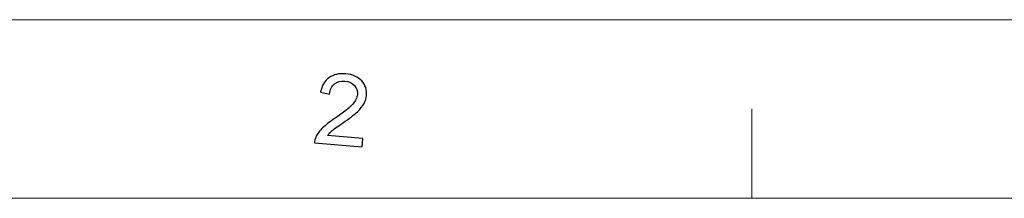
# Model space of a CAD drawing. Header units: millimetres. Extents: x -594 to 595, y -419 to 422.
# Tile 123 of 124: x 303 to 450, y 395 to 422. Entities that reach past the tile are written whole.
import ezdxf

# ---------------------------------------------------------------- set-up
doc = ezdxf.new("R2010")
doc.units = ezdxf.units.MM
doc.header["$MEASUREMENT"] = 0
doc.layers.add('layer 1', color=7, linetype='Continuous')

msp = doc.modelspace()

# ---------------------------------------------------------------- linework, layer by layer
at = {"layer": 'layer 1', "color": 1, "lineweight": 5}
for points in [[(-593.8483, 421.7542), (-593.8483, 421.7542), (595.1511, 421.7542), (595.1511, 421.7542)], [(-593.8483, 421.7542), (-593.8483, 421.7542), (595.1511, 421.7542), (595.1511, 421.7542)], [(-593.8483, 421.7542), (-593.8483, 421.7542), (595.1511, 421.7542), (595.1511, 421.7542)], [(412.0873, 408.4893), (412.0873, 408.4893), (412.0873, 395.2242), (412.0873, 395.2242)], [(412.0873, 408.4893), (412.0873, 408.4893), (412.0873, 395.2242), (412.0873, 395.2242)], [(412.0873, 408.4893), (412.0873, 408.4893), (412.0873, 395.2242), (412.0873, 395.2242)]]:
    msp.add_open_spline(points, degree=3, dxfattribs=at)
at = {"layer": 'layer 1', "color": 1}
msp.add_open_spline([(354.3115, 404.1096), (354.3115, 404.1096), (354.1988, 402.8692), (354.1988, 402.8692), (354.1988, 402.8692), (354.1988, 402.8692), (347.1255, 403.4757), (347.1255, 403.4757), (347.1255, 403.4757), (347.1431, 403.7877), (347.2207, 404.0826), (347.3582, 404.36), (347.3582, 404.36), (347.5809, 404.8169), (347.9112, 405.2568), (348.3488, 405.6816), (348.3488, 405.6816), (348.7869, 406.1067), (349.4075, 406.5882), (350.2105, 407.1263), (350.2105, 407.1263), (351.4566, 407.9638), (352.3072, 408.6369), (352.7653, 409.1502), (352.7653, 409.1502), (353.2231, 409.6611), (353.4733, 410.16), (353.5183, 410.6487), (353.5183, 410.6487), (353.5634, 411.1595), (353.4159, 411.6066), (353.0729, 411.9899), (353.0729, 411.9899), (352.7327, 412.3731), (352.2622, 412.5918), (351.6645, 412.641), (351.6645, 412.641), (351.0312, 412.6972), (350.5081, 412.5524), (350.0953, 412.2135), (350.0953, 412.2135), (349.6826, 411.8745), (349.445, 411.3731), (349.3822, 410.7148), (349.3822, 410.7148), (349.3822, 410.7148), (348.0438, 410.9681), (348.0438, 410.9681), (348.0438, 410.9681), (348.2239, 411.9483), (348.6392, 412.6728), (349.2873, 413.1394), (349.2873, 413.1394), (349.9379, 413.6061), (350.771, 413.7954), (351.7893, 413.7069), (351.7893, 413.7069), (352.8152, 413.6185), (353.6033, 413.2697), (354.1538, 412.6606), (354.1538, 412.6606), (354.7017, 412.0489), (354.9395, 411.3316), (354.8669, 410.5038), (354.8669, 410.5038), (354.8292, 410.0838), (354.7043, 409.6783), (354.4916, 409.2855), (354.4916, 409.2855), (354.2813, 408.8948), (353.9511, 408.4919), (353.5059, 408.0792), (353.5059, 408.0792), (353.0578, 407.6642), (352.3296, 407.1062), (351.314, 406.404), (351.314, 406.404), (350.4685, 405.8217), (349.9228, 405.4238), (349.6774, 405.2102), (349.6774, 405.2102), (349.4324, 404.9987), (349.2272, 404.7801), (349.0622, 404.5591), (349.0622, 404.5591), (349.0622, 404.5591), (354.3115, 404.1096), (354.3115, 404.1096)], degree=3, knots=[0, 0, 0, 0, 0.04347826, 0.04347826, 0.04347826, 0.04347826, 0.08695652, 0.08695652, 0.08695652, 0.08695652, 0.13043478, 0.13043478, 0.13043478, 0.13043478, 0.17391304, 0.17391304, 0.17391304, 0.17391304, 0.2173913, 0.2173913, 0.2173913, 0.2173913, 0.26086957, 0.26086957, 0.26086957, 0.26086957, 0.30434783, 0.30434783, 0.30434783, 0.30434783, 0.34782609, 0.34782609, 0.34782609, 0.34782609, 0.39130435, 0.39130435, 0.39130435, 0.39130435, 0.43478261, 0.43478261, 0.43478261, 0.43478261, 0.47826087, 0.47826087, 0.47826087, 0.47826087, 0.52173913, 0.52173913, 0.52173913, 0.52173913, 0.56521739, 0.56521739, 0.56521739, 0.56521739, 0.60869565, 0.60869565, 0.60869565, 0.60869565, 0.65217391, 0.65217391, 0.65217391, 0.65217391, 0.69565217, 0.69565217, 0.69565217, 0.69565217, 0.73913043, 0.73913043, 0.73913043, 0.73913043, 0.7826087, 0.7826087, 0.7826087, 0.7826087, 0.82608696, 0.82608696, 0.82608696, 0.82608696, 0.86956522, 0.86956522, 0.86956522, 0.86956522, 0.91304348, 0.91304348, 0.91304348, 0.91304348, 1, 1, 1, 1], dxfattribs=at)
msp.add_open_spline([(354.3115, 404.1096), (354.3115, 404.1096), (354.1988, 402.8692), (354.1988, 402.8692), (354.1988, 402.8692), (354.1988, 402.8692), (347.1255, 403.4757), (347.1255, 403.4757), (347.1255, 403.4757), (347.1431, 403.7877), (347.2207, 404.0826), (347.3582, 404.36), (347.3582, 404.36), (347.5809, 404.8169), (347.9112, 405.2568), (348.3488, 405.6816), (348.3488, 405.6816), (348.7869, 406.1067), (349.4075, 406.5882), (350.2105, 407.1263), (350.2105, 407.1263), (351.4566, 407.9638), (352.3072, 408.6369), (352.7653, 409.1502), (352.7653, 409.1502), (353.2231, 409.6611), (353.4733, 410.16), (353.5183, 410.6487), (353.5183, 410.6487), (353.5634, 411.1595), (353.4159, 411.6066), (353.0729, 411.9899), (353.0729, 411.9899), (352.7327, 412.3731), (352.2622, 412.5918), (351.6645, 412.641), (351.6645, 412.641), (351.0312, 412.6972), (350.5081, 412.5524), (350.0953, 412.2135), (350.0953, 412.2135), (349.6826, 411.8745), (349.445, 411.3731), (349.3822, 410.7148), (349.3822, 410.7148), (349.3822, 410.7148), (348.0438, 410.9681), (348.0438, 410.9681), (348.0438, 410.9681), (348.2239, 411.9483), (348.6392, 412.6728), (349.2873, 413.1394), (349.2873, 413.1394), (349.9379, 413.6061), (350.771, 413.7954), (351.7893, 413.7069), (351.7893, 413.7069), (352.8152, 413.6185), (353.6033, 413.2697), (354.1538, 412.6606), (354.1538, 412.6606), (354.7017, 412.0489), (354.9395, 411.3316), (354.8669, 410.5038), (354.8669, 410.5038), (354.8292, 410.0838), (354.7043, 409.6783), (354.4916, 409.2855), (354.4916, 409.2855), (354.2813, 408.8948), (353.9511, 408.4919), (353.5059, 408.0792), (353.5059, 408.0792), (353.0578, 407.6642), (352.3296, 407.1062), (351.314, 406.404), (351.314, 406.404), (350.4685, 405.8217), (349.9228, 405.4238), (349.6774, 405.2102), (349.6774, 405.2102), (349.4324, 404.9987), (349.2272, 404.7801), (349.0622, 404.5591), (349.0622, 404.5591), (349.0622, 404.5591), (354.3115, 404.1096), (354.3115, 404.1096)], degree=3, knots=[0, 0, 0, 0, 0.04347826, 0.04347826, 0.04347826, 0.04347826, 0.08695652, 0.08695652, 0.08695652, 0.08695652, 0.13043478, 0.13043478, 0.13043478, 0.13043478, 0.17391304, 0.17391304, 0.17391304, 0.17391304, 0.2173913, 0.2173913, 0.2173913, 0.2173913, 0.26086957, 0.26086957, 0.26086957, 0.26086957, 0.30434783, 0.30434783, 0.30434783, 0.30434783, 0.34782609, 0.34782609, 0.34782609, 0.34782609, 0.39130435, 0.39130435, 0.39130435, 0.39130435, 0.43478261, 0.43478261, 0.43478261, 0.43478261, 0.47826087, 0.47826087, 0.47826087, 0.47826087, 0.52173913, 0.52173913, 0.52173913, 0.52173913, 0.56521739, 0.56521739, 0.56521739, 0.56521739, 0.60869565, 0.60869565, 0.60869565, 0.60869565, 0.65217391, 0.65217391, 0.65217391, 0.65217391, 0.69565217, 0.69565217, 0.69565217, 0.69565217, 0.73913043, 0.73913043, 0.73913043, 0.73913043, 0.7826087, 0.7826087, 0.7826087, 0.7826087, 0.82608696, 0.82608696, 0.82608696, 0.82608696, 0.86956522, 0.86956522, 0.86956522, 0.86956522, 0.91304348, 0.91304348, 0.91304348, 0.91304348, 1, 1, 1, 1], dxfattribs=at)
msp.add_open_spline([(354.3115, 404.1096), (354.3115, 404.1096), (354.1988, 402.8692), (354.1988, 402.8692), (354.1988, 402.8692), (354.1988, 402.8692), (347.1255, 403.4757), (347.1255, 403.4757), (347.1255, 403.4757), (347.1431, 403.7877), (347.2207, 404.0826), (347.3582, 404.36), (347.3582, 404.36), (347.5809, 404.8169), (347.9112, 405.2568), (348.3488, 405.6816), (348.3488, 405.6816), (348.7869, 406.1067), (349.4075, 406.5882), (350.2105, 407.1263), (350.2105, 407.1263), (351.4566, 407.9638), (352.3072, 408.6369), (352.7653, 409.1502), (352.7653, 409.1502), (353.2231, 409.6611), (353.4733, 410.16), (353.5183, 410.6487), (353.5183, 410.6487), (353.5634, 411.1595), (353.4159, 411.6066), (353.0729, 411.9899), (353.0729, 411.9899), (352.7327, 412.3731), (352.2622, 412.5918), (351.6645, 412.641), (351.6645, 412.641), (351.0312, 412.6972), (350.5081, 412.5524), (350.0953, 412.2135), (350.0953, 412.2135), (349.6826, 411.8745), (349.445, 411.3731), (349.3822, 410.7148), (349.3822, 410.7148), (349.3822, 410.7148), (348.0438, 410.9681), (348.0438, 410.9681), (348.0438, 410.9681), (348.2239, 411.9483), (348.6392, 412.6728), (349.2873, 413.1394), (349.2873, 413.1394), (349.9379, 413.6061), (350.771, 413.7954), (351.7893, 413.7069), (351.7893, 413.7069), (352.8152, 413.6185), (353.6033, 413.2697), (354.1538, 412.6606), (354.1538, 412.6606), (354.7017, 412.0489), (354.9395, 411.3316), (354.8669, 410.5038), (354.8669, 410.5038), (354.8292, 410.0838), (354.7043, 409.6783), (354.4916, 409.2855), (354.4916, 409.2855), (354.2813, 408.8948), (353.9511, 408.4919), (353.5059, 408.0792), (353.5059, 408.0792), (353.0578, 407.6642), (352.3296, 407.1062), (351.314, 406.404), (351.314, 406.404), (350.4685, 405.8217), (349.9228, 405.4238), (349.6774, 405.2102), (349.6774, 405.2102), (349.4324, 404.9987), (349.2272, 404.7801), (349.0622, 404.5591), (349.0622, 404.5591), (349.0622, 404.5591), (354.3115, 404.1096), (354.3115, 404.1096)], degree=3, knots=[0, 0, 0, 0, 0.04347826, 0.04347826, 0.04347826, 0.04347826, 0.08695652, 0.08695652, 0.08695652, 0.08695652, 0.13043478, 0.13043478, 0.13043478, 0.13043478, 0.17391304, 0.17391304, 0.17391304, 0.17391304, 0.2173913, 0.2173913, 0.2173913, 0.2173913, 0.26086957, 0.26086957, 0.26086957, 0.26086957, 0.30434783, 0.30434783, 0.30434783, 0.30434783, 0.34782609, 0.34782609, 0.34782609, 0.34782609, 0.39130435, 0.39130435, 0.39130435, 0.39130435, 0.43478261, 0.43478261, 0.43478261, 0.43478261, 0.47826087, 0.47826087, 0.47826087, 0.47826087, 0.52173913, 0.52173913, 0.52173913, 0.52173913, 0.56521739, 0.56521739, 0.56521739, 0.56521739, 0.60869565, 0.60869565, 0.60869565, 0.60869565, 0.65217391, 0.65217391, 0.65217391, 0.65217391, 0.69565217, 0.69565217, 0.69565217, 0.69565217, 0.73913043, 0.73913043, 0.73913043, 0.73913043, 0.7826087, 0.7826087, 0.7826087, 0.7826087, 0.82608696, 0.82608696, 0.82608696, 0.82608696, 0.86956522, 0.86956522, 0.86956522, 0.86956522, 0.91304348, 0.91304348, 0.91304348, 0.91304348, 1, 1, 1, 1], dxfattribs=at)
at = {"layer": 'layer 1', "color": 5, "lineweight": 9}
msp.add_open_spline([(568.1284, 395.2242), (568.1284, 395.2242), (-566.8255, 395.2242), (-566.8255, 395.2242)], degree=3, dxfattribs=at)

doc.saveas('drawing.dxf')
